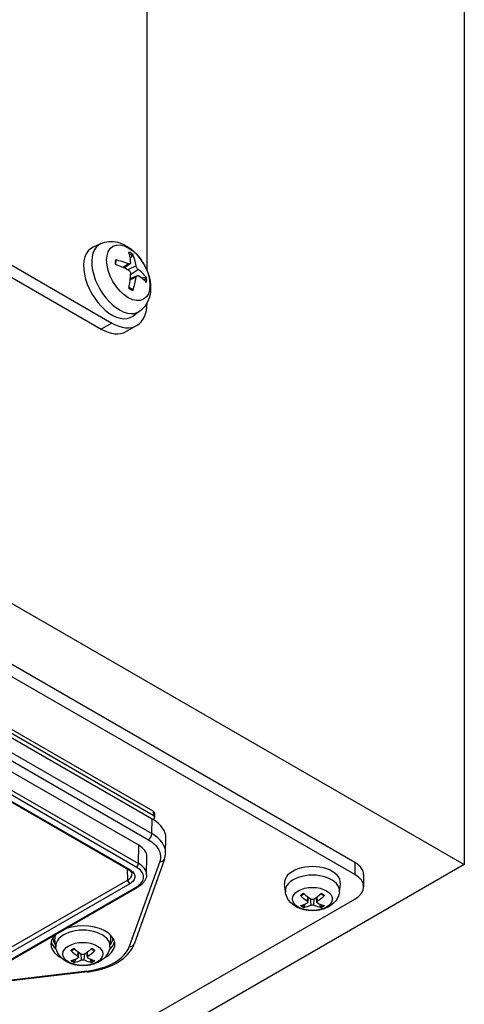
# Model space of a CAD drawing. Header units: millimetres. Extents: x 0 to 2970, y 0 to 2100.
# Tile 52 of 55: x 2163 to 2207, y 1646 to 1744. Entities that reach past the tile are written whole.
import ezdxf

# ---------------------------------------------------------------- set-up
doc = ezdxf.new("R2010")
doc.units = ezdxf.units.MM
doc.header["$LTSCALE"] = 0.2
doc.layers.add('01_Object Line', color=4, linetype='Continuous')

# ---------------------------------------------------------------- blocks, each defined once
blk = doc.blocks.new('A$Cc9b2b0eb')
for p, q in [((495.573, 455.775), (495.573, 263.082)), ((463.824, 322.559), (463.824, 433.681)), ((361.293, 374.493), (460.288, 317.338)), ((360.232, 373.88), (459.227, 316.726)), ((325.867, 361.061), (495.573, 263.082)), ((484.613, 263.286), (347.434, 342.486)), ((484.613, 262.061), (347.434, 341.261)), ((459.208, 325.3), (458.416, 324.949)), ((462.134, 323.827), (462.359, 324.062)), ((461.948, 323.269), (461.406, 322.899)), ((462.121, 323.273), (461.531, 322.842)), ((462.719, 323.081), (461.881, 322.671)), ((462.942, 322.696), (462.168, 322.175)), ((462.719, 321.934), (462.127, 321.65)), ((462.808, 322.082), (462.141, 321.786)), ((463.611, 321.893), (463.295, 321.816)), ((463.108, 318.545), (462.408, 318.035)), ((460.288, 317.338), (459.227, 316.726)), ((462.788, 317.09), (461.727, 316.478)), ((435.61, 284.229), (464.319, 267.654)), ((464.425, 268.41), (436.246, 284.678)), ((464.425, 268.001), (436.246, 284.27)), ((435.588, 282.739), (464.296, 266.165)), ((462.975, 265.001), (434.267, 281.576)), ((435.234, 282.134), (463.943, 265.559)), ((462.736, 262.821), (434.027, 279.396)), ((434.239, 279.759), (462.948, 263.184)), ((461.941, 262.556), (448.294, 270.436)), ((448.444, 270.45), (462.091, 262.571)), ((464.425, 268.41), (464.425, 268.001)), ((464.296, 266.165), (464.319, 267.654)), ((464.571, 268.205), (464.571, 267.797)), ((465.663, 264.225), (465.695, 265.702)), ((462.948, 263.184), (462.975, 265.001)), ((465.549, 263.612), (462.509, 255.092)), ((463.756, 262.037), (463.795, 263.838)), ((495.573, 263.082), (451.529, 237.653)), ((461.879, 261.509), (461.871, 262.597)), ((465.078, 263.372), (462.038, 254.851)), ((484.613, 263.286), (484.613, 262.061)), ((461.879, 261.509), (443.14, 250.69)), ((485.491, 262.061), (485.491, 260.837)), ((462.091, 261.143), (443.352, 250.324)), ((443.927, 249.952), (462.736, 260.811)), ((444.077, 249.937), (462.886, 260.797)), ((477.662, 260.341), (477.575, 261.145)), ((483.078, 260.341), (483.165, 261.145)), ((453.5, 241.649), (484.613, 259.612)), ((479.865, 259.388), (479.898, 259.835)), ((479.921, 259.295), (479.973, 259.779)), ((480.23, 259.016), (480.186, 259.629)), ((480.51, 259.016), (480.554, 259.629)), ((480.819, 259.295), (480.767, 259.779)), ((480.875, 259.388), (480.842, 259.835)), ((479.583, 258.869), (479.655, 259.131)), ((481.085, 259.131), (481.157, 258.869)), ((454.681, 254.83), (454.594, 255.633)), ((460.097, 254.83), (460.184, 255.633)), ((456.602, 253.358), (456.674, 253.62)), ((456.884, 253.877), (456.917, 254.324)), ((456.94, 253.783), (456.992, 254.268)), ((457.249, 253.505), (457.205, 254.117)), ((457.529, 253.505), (457.573, 254.117)), ((457.838, 253.783), (457.786, 254.268)), ((457.894, 253.877), (457.861, 254.324)), ((458.104, 253.62), (458.176, 253.358)), ((457.844, 252.308), (445.677, 250.861)), ((457.785, 252.396), (445.884, 250.981))]:
    blk.add_line(p, q)
for centre, major_axis, ratio, start_param, end_param in [((460.288, 321.421), (2, -3.464), 0.57735, 3.079689, 6.345089), ((461.037, 321.853), (-1.954, 3.384), 0.57735, 6.221282, 9.486681), ((462.202, 322.525), (1.114, -1.929), 0.57735, 3.800688, 4.053293), ((457.898, 319.921), (-6.45, -0.79), 0.595263, 3.962823, 4.201807), ((462.202, 322.525), (-1.114, 1.929), 0.57735, 5.371484, 5.62409), ((457.991, 319.975), (-3.082, -5.721), 0.494624, 2.447761, 2.686745), ((462.158, 322.5), (1.037, -1.795), 0.57735, 2.21917, 2.425363), ((457.794, 320.089), (3.438, 5.515), 0.654173, 5.626012, 5.864997), ((457.898, 320.149), (6.454, -0.762), 0.553534, 0.959319, 1.198303), ((457.888, 319.926), (-6.495, -0.22), 0.654173, 3.559781, 3.798766), ((457.991, 319.986), (-2.567, -5.97), 0.553534, 1.94329, 2.182274), ((457.794, 320.1), (3.909, 5.191), 0.595263, 5.222971, 5.461955), ((457.888, 320.154), (6.496, -0.191), 0.494624, 0.454848, 0.693832), ((462.158, 322.5), (1.037, -1.795), 0.57735, 0.71623, 0.922423), ((462.202, 322.525), (-1.114, 1.929), 0.57735, 3.800688, 4.053293), ((462.202, 322.525), (1.114, -1.929), 0.57735, 5.371484, 5.62409), ((460.288, 321.421), (2.5, -4.33), 0.57735, 5.497787, 7.066767), ((459.227, 320.808), (2.5, -4.33), 0.57735, 5.497787, 6.283185), ((464.071, 268.205), (0.5, 0), 0.57735, 0, 0.785398), ((460.995, 265.736), (4.7, 0), 0.57735, 0.753488, 0.785399), ((460.995, 265.736), (4.7, 0), 0.57735, 6.270842, 7.036672), ((464.071, 267.797), (0.5, 0), 0.57735, 5.494597, 7.068583), ((463.943, 265.968), (-0.25, -0.433), 0.57735, 0.785398, 2.338741), ((460.995, 264.259), (4.668, 0), 0.57735, 6.270842, 7.068583), ((460.995, 263.858), (2.8, 0), 0.57735, 6.270842, 7.068583), ((465.078, 263.78), (0.471, -0.168), 0.799705, 4.990335, 6.283185), ((462.091, 262.816), (-0.15, -0.26), 0.57735, 0, 0.785398), ((462.736, 263.066), (0.15, 0.26), 0.57735, 3.926991, 5.480334), ((460.995, 262.057), (2.762, 0), 0.57735, 6.270842, 7.068583), ((480.37, 261.245), (-2.8, 0), 0.57735, 3.079689, 6.345089), ((482.491, 262.061), (3, 0), 0.57735, 0, 0.785398), ((460.854, 262.1), (1.449, 0), 0.57735, 5.497787, 6.288739), ((462.091, 261.388), (0.15, -0.26), 0.57735, 3.934845, 5.497787), ((480.37, 260.438), (2.714, 0), 0.57735, 6.221282, 9.486681), ((482.491, 260.837), (3, 0), 0.57735, 5.497787, 7.068583), ((462.736, 261.056), (0.15, -0.26), 0.57735, 5.497787, 6.283185), ((480.37, 259.469), (-1.483, 0), 0.57735, 5.340018, 5.655557), ((480.492, 263.425), (2.118, -4.526), 0.620913, 5.251938, 5.458), ((480.249, 263.285), (-2.833, 4.116), 0.529358, 2.014946, 2.221009), ((480.491, 263.285), (-2.833, -4.116), 0.529358, 0.920584, 1.126646), ((480.247, 263.425), (2.118, 4.526), 0.620913, 3.966778, 4.17284), ((480.37, 259.469), (-1.483, 0), 0.57735, 3.769221, 4.08476), ((480.492, 263.286), (-2.777, -4.154), 0.520274, 0.52418, 0.730242), ((480.37, 259.469), (1.483, 0), 0.57735, 3.769221, 4.08476), ((480.37, 259.511), (-1.362, 0), 0.57735, 0.6922, 0.954602), ((480.249, 263.426), (2.18, 4.497), 0.629997, 3.585986, 3.792048), ((480.491, 263.426), (2.18, -4.497), 0.629997, 5.63273, 5.838792), ((480.247, 263.286), (-2.777, 4.154), 0.520274, 2.411351, 2.617413), ((480.37, 259.511), (-1.362, 0), 0.57735, 2.18699, 2.449393), ((480.37, 259.469), (1.483, 0), 0.57735, 5.340018, 5.655557), ((457.389, 254.927), (2.714, 0), 0.57735, 6.221282, 9.486681), ((457.389, 255.08), (3.2, 0), 0.57735, 5.448903, 8.407265), ((457.389, 255.08), (-3.2, 0), 0.57735, 5.729902, 7.117468), ((457.389, 255.733), (-2.8, 0), 0.57735, 6.105475, 6.345089), ((457.389, 255.733), (2.8, 0), 0.57735, 6.221282, 6.460896), ((457.389, 255.57), (-3.2, 0), 0.57735, 0.132974, 0.594881), ((457.389, 253.957), (-1.483, 0), 0.57735, 5.340018, 5.655557), ((457.268, 257.773), (-2.833, 4.116), 0.529358, 2.014946, 2.221009), ((457.51, 257.773), (-2.833, -4.116), 0.529358, 0.920584, 1.126646), ((457.389, 253.957), (-1.483, 0), 0.57735, 3.769221, 4.08476), ((457.389, 255.57), (3.2, 0), 0.57735, 5.688305, 6.150211), ((456.649, 255.5), (5.502, -0.016), 0.576378, 5.501864, 6.08208), ((462.038, 255.26), (0.471, -0.168), 0.799705, 4.990335, 6.283185), ((457.511, 257.914), (2.118, -4.526), 0.620913, 5.251938, 5.458), ((457.511, 257.774), (-2.777, -4.154), 0.520274, 0.52418, 0.730242), ((457.266, 257.914), (2.118, 4.526), 0.620913, 3.966778, 4.17284), ((457.266, 257.774), (-2.777, 4.154), 0.520274, 2.411351, 2.617413), ((457.389, 253.957), (1.483, 0), 0.57735, 3.769221, 4.08476), ((457.389, 253.999), (-1.362, 0), 0.57735, 0.6922, 0.954602), ((457.268, 257.915), (2.18, 4.497), 0.629997, 3.585986, 3.792048), ((457.51, 257.915), (2.18, -4.497), 0.629997, 5.63273, 5.838792), ((456.665, 255.509), (5.491, -0.014), 0.578701, 4.9192, 5.499416), ((457.389, 253.999), (-1.362, 0), 0.57735, 2.18699, 2.449393), ((457.389, 253.957), (1.483, 0), 0.57735, 5.340018, 5.655557), ((457.785, 252.804), (0.059, -0.497), 0.164736, 5.657877, 6.283185)]:
    blk.add_ellipse(centre, major_axis=major_axis, ratio=ratio, start_param=start_param, end_param=end_param)
for centre, major_axis in [((461.936, 322.372), (1.534, -2.658)), ((480.37, 259.625), (1.998, 0)), ((457.389, 254.114), (1.998, 0))]:
    blk.add_ellipse(centre, major_axis=major_axis, ratio=0.57735)
for points, knots in [([(459.208, 325.3), (459.463, 325.413), (459.735, 325.478), (460.296, 325.524), (460.582, 325.494), (461.186, 325.351), (461.491, 325.216), (462.123, 324.844), (462.434, 324.586), (463.005, 323.988), (463.26, 323.644), (463.685, 322.912), (463.856, 322.525), (464.099, 321.719), (464.172, 321.3), (464.176, 320.462), (464.115, 320.039), (463.816, 319.318), (463.627, 319.017), (463.285, 318.685), (463.199, 318.612), (463.108, 318.545)], [2.418098, 2.418098, 2.418098, 2.418098, 2.623058, 2.623058, 2.855648, 2.855648, 3.153005, 3.153005, 3.528265, 3.528265, 3.92269, 3.92269, 4.312526, 4.312526, 4.706794, 4.706794, 5.0811, 5.0811, 5.352762, 5.352762, 5.435884, 5.435884, 5.435884, 5.435884]), ([(460.639, 323.657), (460.652, 323.654), (460.666, 323.649), (460.687, 323.639), (460.697, 323.63), (460.709, 323.614), (460.713, 323.603), (460.713, 323.592), (460.712, 323.59), (460.712, 323.588)], [0.01456007, 0.01456007, 0.01456007, 0.01456007, 0.01872268, 0.01872268, 0.02342983, 0.02342983, 0.02806906, 0.02806906, 0.02898518, 0.02898518, 0.02898518, 0.02898518]), ([(462.4, 324.215), (462.404, 324.205), (462.407, 324.193), (462.408, 324.168), (462.406, 324.152), (462.398, 324.123), (462.391, 324.106), (462.376, 324.082), (462.367, 324.071), (462.359, 324.062)], [0.01456007, 0.01456007, 0.01456007, 0.01456007, 0.01872268, 0.01872268, 0.02342983, 0.02342983, 0.02806906, 0.02806906, 0.03181023, 0.03181023, 0.03181023, 0.03181023]), ([(460.708, 323.175), (460.706, 323.193), (460.705, 323.212), (460.702, 323.262), (460.7, 323.293), (460.699, 323.355), (460.699, 323.385), (460.7, 323.445), (460.702, 323.475), (460.706, 323.532), (460.709, 323.561), (460.712, 323.588)], [1.4579653, 1.4579653, 1.4579653, 1.4579653, 1.4893051, 1.4893051, 1.5438215, 1.5438215, 1.598338, 1.598338, 1.6528545, 1.6528545, 1.7073709, 1.7073709, 1.7073709, 1.7073709]), ([(462.171, 323.398), (462.172, 323.367), (462.167, 323.337), (462.143, 323.29), (462.124, 323.272), (462.08, 323.251), (462.052, 323.247), (461.997, 323.253), (461.972, 323.26), (461.948, 323.269)], [0, 0, 0, 0, 0.01249978, 0.01249978, 0.02499956, 0.02499956, 0.03752367, 0.03752367, 0.04667661, 0.04667661, 0.04667661, 0.04667661]), ([(462.942, 322.696), (462.916, 322.716), (462.887, 322.745), (462.834, 322.81), (462.81, 322.848), (462.769, 322.921), (462.752, 322.961), (462.73, 323.029), (462.723, 323.056), (462.719, 323.081)], [0, 0, 0, 0, 0.01249978, 0.01249978, 0.02499956, 0.02499956, 0.03752367, 0.03752367, 0.04667661, 0.04667661, 0.04667661, 0.04667661]), ([(461.948, 322.636), (461.98, 322.619), (462.014, 322.594), (462.074, 322.532), (462.1, 322.495), (462.139, 322.421), (462.154, 322.38), (462.169, 322.308), (462.172, 322.278), (462.171, 322.25)], [0, 0, 0, 0, 0.01249978, 0.01249978, 0.02499956, 0.02499956, 0.03752367, 0.03752367, 0.04667661, 0.04667661, 0.04667661, 0.04667661]), ([(462.719, 321.934), (462.724, 321.968), (462.734, 322.001), (462.765, 322.052), (462.785, 322.071), (462.828, 322.091), (462.854, 322.094), (462.901, 322.084), (462.922, 322.075), (462.942, 322.062)], [0, 0, 0, 0, 0.01249978, 0.01249978, 0.02499956, 0.02499956, 0.03752367, 0.03752367, 0.04667661, 0.04667661, 0.04667661, 0.04667661]), ([(463.611, 321.893), (463.623, 321.896), (463.637, 321.898), (463.665, 321.899), (463.683, 321.897), (463.712, 321.889), (463.728, 321.883), (463.749, 321.869), (463.758, 321.861), (463.764, 321.853)], [0.0427285, 0.0427285, 0.0427285, 0.0427285, 0.04646968, 0.04646968, 0.0511089, 0.0511089, 0.05581605, 0.05581605, 0.05997866, 0.05997866, 0.05997866, 0.05997866]), ([(462.378, 320.704), (462.352, 320.715), (462.326, 320.726), (462.274, 320.752), (462.248, 320.765), (462.195, 320.794), (462.169, 320.809), (462.116, 320.841), (462.089, 320.858), (462.048, 320.886), (462.032, 320.897), (462.017, 320.907)], [6.1466107, 6.1466107, 6.1466107, 6.1466107, 6.2011272, 6.2011272, 6.2556436, 6.2556436, 6.3101601, 6.3101601, 6.3646766, 6.3646766, 6.3960164, 6.3960164, 6.3960164, 6.3960164]), ([(462.377, 320.704), (462.379, 320.703), (462.381, 320.702), (462.391, 320.697), (462.398, 320.688), (462.406, 320.67), (462.408, 320.657), (462.407, 320.633), (462.404, 320.619), (462.4, 320.607)], [0.04555356, 0.04555356, 0.04555356, 0.04555356, 0.04646968, 0.04646968, 0.0511089, 0.0511089, 0.05581605, 0.05581605, 0.05997866, 0.05997866, 0.05997866, 0.05997866]), ([(463.943, 265.559), (464.183, 265.421), (464.391, 265.267), (464.569, 265.097), (464.746, 264.926), (464.888, 264.742), (464.988, 264.549), (465.089, 264.355), (465.146, 264.157), (465.16, 263.957), (465.174, 263.758), (465.147, 263.564), (465.078, 263.372)], [0, 0, 0, 0, 0.25, 0.25, 0.25, 0.5, 0.5, 0.5, 0.75, 0.75, 0.75, 1, 1, 1, 1]), ([(465.549, 263.612), (465.563, 263.652), (465.576, 263.692), (465.599, 263.772), (465.609, 263.813), (465.627, 263.894), (465.635, 263.935), (465.648, 264.018), (465.653, 264.059), (465.66, 264.142), (465.662, 264.184), (465.663, 264.225)], [5.2946328, 5.2946328, 5.2946328, 5.2946328, 5.3327951, 5.3327951, 5.3709574, 5.3709574, 5.4091197, 5.4091197, 5.4472819, 5.4472819, 5.4854442, 5.4854442, 5.4854442, 5.4854442]), ([(461.941, 262.556), (461.993, 262.526), (462.04, 262.494), (462.122, 262.429), (462.157, 262.396), (462.215, 262.331), (462.238, 262.299), (462.272, 262.239), (462.284, 262.21), (462.299, 262.156), (462.303, 262.13), (462.303, 262.105)], [6.2831853, 6.2831853, 6.2831853, 6.2831853, 6.4391542, 6.4391542, 6.5951231, 6.5951231, 6.751092, 6.751092, 6.9070608, 6.9070608, 7.0630297, 7.0630297, 7.0630297, 7.0630297]), ([(462.091, 262.571), (462.251, 262.479), (462.376, 262.372), (462.466, 262.248), (462.556, 262.125), (462.603, 261.994), (462.603, 261.857), (462.603, 261.721), (462.556, 261.59), (462.467, 261.466), (462.377, 261.343), (462.252, 261.236), (462.091, 261.143)], [0, 0, 0, 0, 0.25, 0.25, 0.25, 0.5, 0.5, 0.5, 0.75, 0.75, 0.75, 1, 1, 1, 1]), ([(462.736, 260.811), (462.962, 260.942), (463.138, 261.092), (463.264, 261.266), (463.391, 261.439), (463.457, 261.624), (463.457, 261.816), (463.457, 262.008), (463.391, 262.193), (463.265, 262.367), (463.138, 262.54), (462.962, 262.691), (462.736, 262.821)], [0, 0, 0, 0, 0.25, 0.25, 0.25, 0.5, 0.5, 0.5, 0.75, 0.75, 0.75, 1, 1, 1, 1]), ([(463.756, 262.037), (463.754, 261.937), (463.739, 261.838), (463.682, 261.644), (463.642, 261.551), (463.539, 261.373), (463.477, 261.289), (463.336, 261.131), (463.256, 261.057), (463.082, 260.919), (462.987, 260.855), (462.886, 260.797)], [0.7977411, 0.7977411, 0.7977411, 0.7977411, 0.9523521, 0.9523521, 1.1069632, 1.1069632, 1.2615742, 1.2615742, 1.4161853, 1.4161853, 1.5707963, 1.5707963, 1.5707963, 1.5707963]), ([(483.078, 260.341), (483.057, 260.144), (483.001, 259.955), (482.833, 259.596), (482.716, 259.431), (482.422, 259.115), (482.238, 258.977), (481.8, 258.723), (481.539, 258.624), (480.984, 258.484), (480.689, 258.449), (480.099, 258.445), (479.806, 258.477), (479.233, 258.612), (478.953, 258.715), (478.443, 259.012), (478.208, 259.199), (477.878, 259.641), (477.764, 259.862), (477.684, 260.185), (477.67, 260.263), (477.662, 260.341)], [5.55969, 5.55969, 5.55969, 5.55969, 5.761615, 5.761615, 5.990107, 5.990107, 6.281766, 6.281766, 6.656513, 6.656513, 7.058363, 7.058363, 7.455998, 7.455998, 7.857686, 7.857686, 8.231982, 8.231982, 8.497193, 8.497193, 8.577476, 8.577476, 8.577476, 8.577476]), ([(479.248, 259.954), (479.247, 259.953), (479.245, 259.952), (479.237, 259.947), (479.227, 259.945), (479.21, 259.946), (479.2, 259.95), (479.184, 259.959), (479.177, 259.965), (479.17, 259.971)], [0.03668452, 0.03668452, 0.03668452, 0.03668452, 0.03763655, 0.03763655, 0.04139296, 0.04139296, 0.04519824, 0.04519824, 0.04808963, 0.04808963, 0.04808963, 0.04808963]), ([(479.249, 259.954), (479.266, 259.968), (479.284, 259.982), (479.321, 260.008), (479.341, 260.021), (479.382, 260.047), (479.403, 260.059), (479.448, 260.083), (479.471, 260.095), (479.509, 260.113), (479.524, 260.12), (479.54, 260.126)], [2.9727572, 2.9727572, 2.9727572, 2.9727572, 3.0401404, 3.0401404, 3.1075236, 3.1075236, 3.1749067, 3.1749067, 3.2422899, 3.2422899, 3.2846391, 3.2846391, 3.2846391, 3.2846391]), ([(480.51, 259.599), (480.492, 259.587), (480.469, 259.577), (480.42, 259.564), (480.393, 259.56), (480.343, 259.561), (480.317, 259.564), (480.269, 259.578), (480.247, 259.588), (480.23, 259.599)], [0, 0, 0, 0, 0.00749492, 0.00749492, 0.01498984, 0.01498984, 0.02248639, 0.02248639, 0.02966793, 0.02966793, 0.02966793, 0.02966793]), ([(481.2, 260.126), (481.216, 260.12), (481.231, 260.113), (481.269, 260.095), (481.292, 260.083), (481.336, 260.059), (481.358, 260.047), (481.399, 260.021), (481.419, 260.008), (481.456, 259.982), (481.474, 259.968), (481.491, 259.954)], [4.5693425, 4.5693425, 4.5693425, 4.5693425, 4.6116917, 4.6116917, 4.6790749, 4.6790749, 4.7464581, 4.7464581, 4.8138413, 4.8138413, 4.8812244, 4.8812244, 4.8812244, 4.8812244]), ([(481.57, 259.971), (481.563, 259.965), (481.556, 259.959), (481.54, 259.95), (481.529, 259.946), (481.512, 259.945), (481.503, 259.947), (481.495, 259.952), (481.493, 259.953), (481.491, 259.954)], [0.01226288, 0.01226288, 0.01226288, 0.01226288, 0.01515427, 0.01515427, 0.01895955, 0.01895955, 0.02271597, 0.02271597, 0.023668, 0.023668, 0.023668, 0.023668]), ([(479.583, 258.869), (479.58, 258.859), (479.576, 258.848), (479.565, 258.828), (479.557, 258.816), (479.541, 258.798), (479.53, 258.79), (479.514, 258.78), (479.506, 258.778), (479.499, 258.776)], [0.0346009, 0.0346009, 0.0346009, 0.0346009, 0.03763655, 0.03763655, 0.04139296, 0.04139296, 0.04519824, 0.04519824, 0.04808963, 0.04808963, 0.04808963, 0.04808963]), ([(479.865, 259.388), (479.882, 259.376), (479.897, 259.362), (479.917, 259.331), (479.922, 259.315), (479.921, 259.286), (479.916, 259.272), (479.896, 259.246), (479.882, 259.235), (479.865, 259.227)], [0, 0, 0, 0, 0.00749492, 0.00749492, 0.01498984, 0.01498984, 0.02248639, 0.02248639, 0.02966793, 0.02966793, 0.02966793, 0.02966793]), ([(480.23, 259.016), (480.248, 259.024), (480.271, 259.031), (480.32, 259.041), (480.346, 259.043), (480.396, 259.043), (480.423, 259.04), (480.471, 259.031), (480.492, 259.024), (480.51, 259.016)], [0, 0, 0, 0, 0.00749492, 0.00749492, 0.01498984, 0.01498984, 0.02248639, 0.02248639, 0.02966793, 0.02966793, 0.02966793, 0.02966793]), ([(480.875, 259.227), (480.857, 259.235), (480.842, 259.247), (480.823, 259.273), (480.818, 259.288), (480.818, 259.317), (480.824, 259.333), (480.844, 259.363), (480.858, 259.377), (480.875, 259.388)], [0, 0, 0, 0, 0.00749492, 0.00749492, 0.01498984, 0.01498984, 0.02248639, 0.02248639, 0.02966793, 0.02966793, 0.02966793, 0.02966793]), ([(481.241, 258.776), (481.233, 258.778), (481.225, 258.78), (481.21, 258.79), (481.199, 258.798), (481.183, 258.816), (481.175, 258.828), (481.164, 258.848), (481.16, 258.859), (481.157, 258.869)], [0.01226288, 0.01226288, 0.01226288, 0.01226288, 0.01515427, 0.01515427, 0.01895955, 0.01895955, 0.02271597, 0.02271597, 0.02575161, 0.02575161, 0.02575161, 0.02575161]), ([(454.389, 255.723), (454.391, 255.493), (454.471, 255.271), (454.623, 255.063), (454.635, 255.046), (454.648, 255.029), (454.661, 255.013)], [0.2518804, 0.2518804, 0.2518804, 0.2518804, 0.375, 0.375, 0.375, 0.3849359, 0.3849359, 0.3849359, 0.3849359]), ([(460.117, 255.013), (460.13, 255.029), (460.142, 255.046), (460.155, 255.062), (460.307, 255.271), (460.387, 255.492), (460.389, 255.723)], [0.115127, 0.115127, 0.115127, 0.115127, 0.125, 0.125, 0.125, 0.2482099, 0.2482099, 0.2482099, 0.2482099]), ([(460.097, 254.83), (460.076, 254.633), (460.02, 254.443), (459.852, 254.084), (459.735, 253.92), (459.441, 253.604), (459.257, 253.466), (458.819, 253.212), (458.558, 253.113), (458.003, 252.973), (457.708, 252.937), (457.118, 252.934), (456.825, 252.965), (456.252, 253.1), (455.972, 253.204), (455.462, 253.5), (455.227, 253.688), (454.897, 254.129), (454.783, 254.351), (454.703, 254.674), (454.689, 254.751), (454.681, 254.83)], [5.55969, 5.55969, 5.55969, 5.55969, 5.761615, 5.761615, 5.990107, 5.990107, 6.281766, 6.281766, 6.656513, 6.656513, 7.058363, 7.058363, 7.455998, 7.455998, 7.857686, 7.857686, 8.231982, 8.231982, 8.497193, 8.497193, 8.577476, 8.577476, 8.577476, 8.577476]), ([(456.268, 254.443), (456.285, 254.457), (456.303, 254.47), (456.34, 254.497), (456.36, 254.51), (456.401, 254.535), (456.422, 254.548), (456.467, 254.572), (456.49, 254.583), (456.528, 254.602), (456.543, 254.608), (456.559, 254.615)], [2.9727572, 2.9727572, 2.9727572, 2.9727572, 3.0401404, 3.0401404, 3.1075236, 3.1075236, 3.1749067, 3.1749067, 3.2422899, 3.2422899, 3.2846391, 3.2846391, 3.2846391, 3.2846391]), ([(457.844, 252.308), (458.283, 252.36), (458.712, 252.442), (459.531, 252.662), (459.92, 252.801), (460.641, 253.13), (460.973, 253.32), (461.561, 253.75), (461.817, 253.988), (462.238, 254.51), (462.402, 254.793), (462.509, 255.092)], [4.130145, 4.130145, 4.130145, 4.130145, 4.363043, 4.363043, 4.59594, 4.59594, 4.828838, 4.828838, 5.061735, 5.061735, 5.294633, 5.294633, 5.294633, 5.294633]), ([(458.219, 254.615), (458.235, 254.608), (458.25, 254.602), (458.288, 254.583), (458.311, 254.572), (458.355, 254.548), (458.377, 254.535), (458.418, 254.51), (458.438, 254.497), (458.475, 254.47), (458.493, 254.457), (458.51, 254.443)], [4.5693425, 4.5693425, 4.5693425, 4.5693425, 4.6116917, 4.6116917, 4.6790749, 4.6790749, 4.7464581, 4.7464581, 4.8138413, 4.8138413, 4.8812244, 4.8812244, 4.8812244, 4.8812244]), ([(456.268, 254.443), (456.266, 254.442), (456.264, 254.44), (456.256, 254.435), (456.246, 254.433), (456.23, 254.435), (456.219, 254.438), (456.203, 254.448), (456.196, 254.454), (456.189, 254.46)], [0.03668452, 0.03668452, 0.03668452, 0.03668452, 0.03763655, 0.03763655, 0.04139296, 0.04139296, 0.04519824, 0.04519824, 0.04808963, 0.04808963, 0.04808963, 0.04808963]), ([(456.884, 253.877), (456.901, 253.865), (456.916, 253.85), (456.936, 253.82), (456.941, 253.804), (456.941, 253.775), (456.935, 253.76), (456.915, 253.735), (456.901, 253.724), (456.884, 253.716)], [0, 0, 0, 0, 0.00749492, 0.00749492, 0.01498984, 0.01498984, 0.02248639, 0.02248639, 0.02966793, 0.02966793, 0.02966793, 0.02966793]), ([(457.529, 254.088), (457.511, 254.076), (457.488, 254.066), (457.439, 254.052), (457.412, 254.049), (457.362, 254.049), (457.336, 254.053), (457.288, 254.066), (457.266, 254.076), (457.249, 254.088)], [0, 0, 0, 0, 0.00749492, 0.00749492, 0.01498984, 0.01498984, 0.02248639, 0.02248639, 0.02966793, 0.02966793, 0.02966793, 0.02966793]), ([(457.894, 253.716), (457.876, 253.724), (457.861, 253.736), (457.842, 253.762), (457.837, 253.777), (457.837, 253.806), (457.843, 253.822), (457.863, 253.851), (457.877, 253.865), (457.894, 253.877)], [0, 0, 0, 0, 0.00749492, 0.00749492, 0.01498984, 0.01498984, 0.02248639, 0.02248639, 0.02966793, 0.02966793, 0.02966793, 0.02966793]), ([(458.589, 254.46), (458.582, 254.454), (458.575, 254.448), (458.559, 254.438), (458.548, 254.435), (458.531, 254.433), (458.522, 254.435), (458.514, 254.44), (458.512, 254.442), (458.51, 254.443)], [0.01226288, 0.01226288, 0.01226288, 0.01226288, 0.01515427, 0.01515427, 0.01895955, 0.01895955, 0.02271597, 0.02271597, 0.023668, 0.023668, 0.023668, 0.023668]), ([(456.602, 253.358), (456.599, 253.348), (456.595, 253.337), (456.584, 253.317), (456.576, 253.304), (456.56, 253.287), (456.549, 253.278), (456.533, 253.269), (456.526, 253.266), (456.518, 253.265)], [0.0346009, 0.0346009, 0.0346009, 0.0346009, 0.03763655, 0.03763655, 0.04139296, 0.04139296, 0.04519824, 0.04519824, 0.04808963, 0.04808963, 0.04808963, 0.04808963]), ([(457.249, 253.505), (457.267, 253.513), (457.29, 253.52), (457.339, 253.529), (457.366, 253.532), (457.415, 253.531), (457.442, 253.529), (457.49, 253.52), (457.511, 253.513), (457.529, 253.505)], [0, 0, 0, 0, 0.00749492, 0.00749492, 0.01498984, 0.01498984, 0.02248639, 0.02248639, 0.02966793, 0.02966793, 0.02966793, 0.02966793]), ([(458.26, 253.265), (458.252, 253.266), (458.244, 253.269), (458.229, 253.278), (458.218, 253.287), (458.202, 253.304), (458.194, 253.317), (458.183, 253.337), (458.179, 253.348), (458.176, 253.358)], [0.01226288, 0.01226288, 0.01226288, 0.01226288, 0.01515427, 0.01515427, 0.01895955, 0.01895955, 0.02271597, 0.02271597, 0.02575161, 0.02575161, 0.02575161, 0.02575161])]:
    blk.add_open_spline(points, degree=3, knots=knots)

msp = doc.modelspace()

# ---------------------------------------------------------------- block references
at = {"layer": '01_Object Line'}
msp.add_blockref('A$Cc9b2b0eb', (1711.733, 1396.752), dxfattribs=at)

doc.saveas('drawing.dxf')
